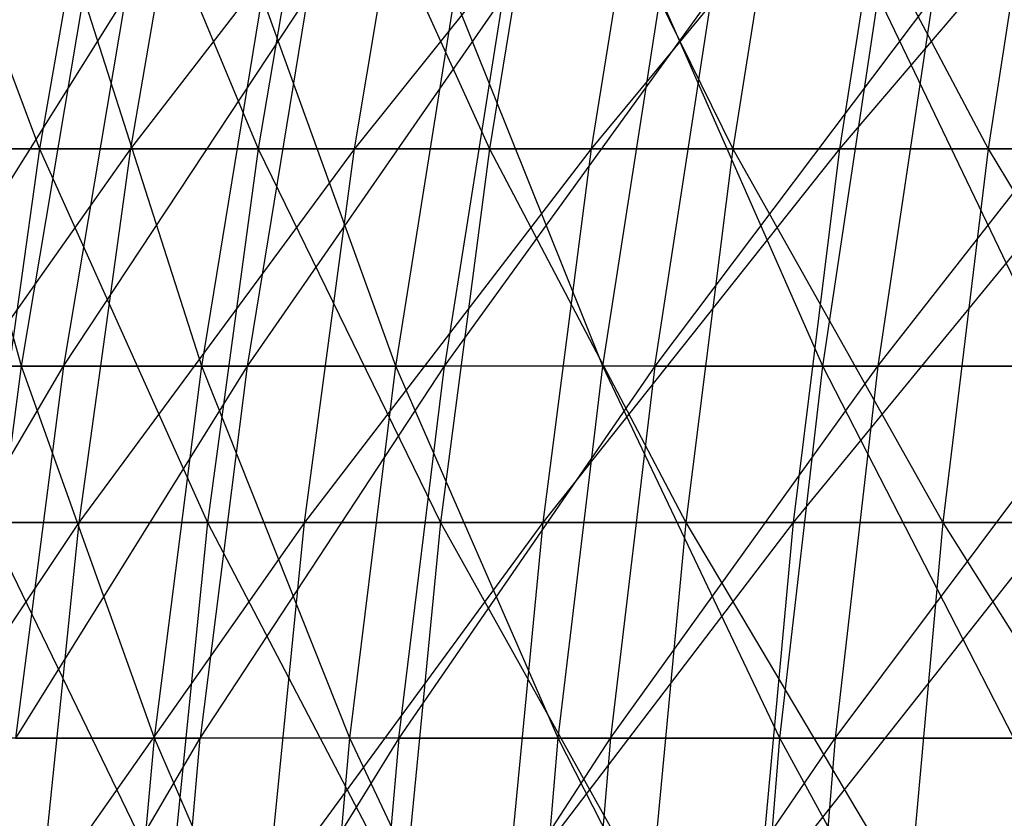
# Model space of a CAD drawing. Extents: x -125 to 125, y -143 to 0.
# Tile 183 of 256: x -49 to -42, y -76 to -71. Entities that reach past the tile are written whole.
import ezdxf

# ---------------------------------------------------------------- set-up
doc = ezdxf.new("R2010")
doc.units = 0
doc.header["$LTSCALE"] = 25.4
doc.layers.get('0').update_dxf_attribs({"linetype": 'CONTINUOUS'})

# ---------------------------------------------------------------- blocks, each defined once
blk = doc.blocks.new('NL2500027000_STL_3')
at = {"color": 0}
for p, q in [((-49.4793, -69.1667, 31.0457), (-48.5573, -71.625, 33.4004)), ((-49.4793, -69.1667, 31.0457), (-48.5573, -71.625, 33.4004)), ((-48.1265, -69.1667, 33.104), (-48.5573, -71.625, 33.4004)), ((-48.1265, -69.1667, 33.104), (-48.5573, -71.625, 33.4004)), ((-48.1265, -69.1667, 33.104), (-47.1061, -71.625, 35.4177)), ((-48.1265, -69.1667, 33.104), (-47.1061, -71.625, 35.4177)), ((-47.5281, -69.1667, -33.9576), (-47.9536, -71.625, -34.2616)), ((-46.0543, -69.1667, -35.931), (-47.9536, -71.625, -34.2616)), ((-47.5281, -69.1667, -33.9576), (-47.9536, -71.625, -34.2616)), ((-46.0543, -69.1667, -35.931), (-47.9536, -71.625, -34.2616)), ((-46.6882, -69.1667, 35.1034), (-47.1061, -71.625, 35.4177)), ((-46.6882, -69.1667, 35.1034), (-47.1061, -71.625, 35.4177)), ((-46.6882, -69.1667, 35.1034), (-45.5712, -71.625, 37.372)), ((-46.6882, -69.1667, 35.1034), (-45.5712, -71.625, 37.372)), ((-44.4986, -69.1667, -37.8406), (-46.4666, -71.625, -36.2527)), ((-46.4666, -71.625, -36.2527), (-46.0543, -69.1667, -35.931)), ((-44.4986, -69.1667, -37.8406), (-46.4666, -71.625, -36.2527)), ((-46.4666, -71.625, -36.2527), (-46.0543, -69.1667, -35.931)), ((-45.1668, -69.1667, 37.0404), (-45.5712, -71.625, 37.372)), ((-45.1668, -69.1667, 37.0404), (-45.5712, -71.625, 37.372)), ((-45.1668, -69.1667, 37.0404), (-43.9552, -71.625, 39.2599)), ((-45.1668, -69.1667, 37.0404), (-43.9552, -71.625, 39.2599)), ((-44.4986, -69.1667, -37.8406), (-44.897, -71.625, -38.1793)), ((-42.8638, -69.1667, -39.6828), (-44.897, -71.625, -38.1793)), ((-44.4986, -69.1667, -37.8406), (-44.897, -71.625, -38.1793)), ((-42.8638, -69.1667, -39.6828), (-44.897, -71.625, -38.1793)), ((-43.5652, -69.1667, 38.9116), (-43.9552, -71.625, 39.2599)), ((-43.5652, -69.1667, 38.9116), (-43.9552, -71.625, 39.2599)), ((-43.5652, -69.1667, 38.9116), (-42.261, -71.625, 41.078)), ((-43.5652, -69.1667, 38.9116), (-42.261, -71.625, 41.078)), ((-42.8638, -69.1667, -39.6828), (-43.2476, -71.625, -40.0381)), ((-41.1528, -69.1667, -41.4545), (-43.2476, -71.625, -40.0381)), ((-42.8638, -69.1667, -39.6828), (-43.2476, -71.625, -40.0381)), ((-41.1528, -69.1667, -41.4545), (-43.2476, -71.625, -40.0381)), ((-41.8861, -69.1667, 40.7135), (-42.261, -71.625, 41.078)), ((-41.8861, -69.1667, 40.7135), (-42.261, -71.625, 41.078)), ((-49.5233, -73.0675, -24.747), (-47.9863, -70.6174, -26.6557)), ((-49.5233, -73.0675, -24.747), (-47.9863, -70.6174, -26.6557)), ((-48.677, -73.0675, 26.3728), (-49.3588, -70.6174, 24.019)), ((-48.677, -73.0675, 26.3728), (-49.3588, -70.6174, 24.019)), ((-48.677, -73.0675, 26.3728), (-48.2642, -70.6174, 26.1491)), ((-48.677, -73.0675, 26.3728), (-48.2642, -70.6174, 26.1491)), ((-47.9863, -70.6174, -26.6557), (-48.3967, -73.0675, -26.8836)), ((-48.3967, -73.0675, -26.8836), (-46.7779, -70.6174, -28.7234)), ((-47.9863, -70.6174, -26.6557), (-48.3967, -73.0675, -26.8836)), ((-48.3967, -73.0675, -26.8836), (-46.7779, -70.6174, -28.7234)), ((-47.4803, -73.0675, 28.4709), (-48.2642, -70.6174, 26.1491)), ((-47.4803, -73.0675, 28.4709), (-48.2642, -70.6174, 26.1491)), ((-47.4803, -73.0675, 28.4709), (-47.0776, -70.6174, 28.2295)), ((-47.4803, -73.0675, 28.4709), (-47.0776, -70.6174, 28.2295)), ((-45.4805, -70.6174, -30.7365), (-47.178, -73.0675, -28.9691)), ((-46.7779, -70.6174, -28.7234), (-47.178, -73.0675, -28.9691)), ((-45.4805, -70.6174, -30.7365), (-47.178, -73.0675, -28.9691)), ((-46.7779, -70.6174, -28.7234), (-47.178, -73.0675, -28.9691)), ((-46.1932, -73.0675, 30.5149), (-47.0776, -70.6174, 28.2295)), ((-46.1932, -73.0675, 30.5149), (-47.0776, -70.6174, 28.2295)), ((-46.1932, -73.0675, 30.5149), (-45.8015, -70.6174, 30.2561)), ((-46.1932, -73.0675, 30.5149), (-45.8015, -70.6174, 30.2561)), ((-45.4805, -70.6174, -30.7365), (-45.8694, -73.0675, -30.9994)), ((-45.8694, -73.0675, -30.9994), (-44.0965, -70.6174, -32.6911)), ((-45.4805, -70.6174, -30.7365), (-45.8694, -73.0675, -30.9994)), ((-45.8694, -73.0675, -30.9994), (-44.0965, -70.6174, -32.6911)), ((-44.8182, -73.0675, 32.5008), (-45.8015, -70.6174, 30.2561)), ((-44.8182, -73.0675, 32.5008), (-45.8015, -70.6174, 30.2561)), ((-44.8182, -73.0675, 32.5008), (-44.4381, -70.6174, 32.2252)), ((-44.8182, -73.0675, 32.5008), (-44.4381, -70.6174, 32.2252)), ((-42.6285, -70.6174, -34.5834), (-44.4736, -73.0675, -32.9707)), ((-44.4736, -73.0675, -32.9707), (-44.0965, -70.6174, -32.6911)), ((-44.4736, -73.0675, -32.9707), (-44.0965, -70.6174, -32.6911)), ((-42.6285, -70.6174, -34.5834), (-44.4736, -73.0675, -32.9707)), ((-43.3579, -73.0675, 34.4248), (-44.4381, -70.6174, 32.2252)), ((-43.3579, -73.0675, 34.4248), (-44.4381, -70.6174, 32.2252)), ((-43.3579, -73.0675, 34.4248), (-42.9902, -70.6174, 34.1328)), ((-43.3579, -73.0675, 34.4248), (-42.9902, -70.6174, 34.1328)), ((-42.6285, -70.6174, -34.5834), (-42.9931, -73.0675, -34.8792)), ((-42.9931, -73.0675, -34.8792), (-41.0795, -70.6174, -36.41)), ((-42.6285, -70.6174, -34.5834), (-42.9931, -73.0675, -34.8792)), ((-42.9931, -73.0675, -34.8792), (-41.0795, -70.6174, -36.41)), ((-41.815, -73.0675, 36.2833), (-42.9902, -70.6174, 34.1328)), ((-41.815, -73.0675, 36.2833), (-42.9902, -70.6174, 34.1328)), ((-49.9222, -71.625, 31.3237), (-48.5573, -71.625, 33.4004)), ((-49.9222, -71.625, 31.3237), (-48.5573, -71.625, 33.4004)), ((-47.9536, -71.625, -34.2616), (-49.7066, -74.1031, -32.4388)), ((-47.9536, -71.625, -34.2616), (-49.7066, -74.1031, -32.4388)), ((-47.9536, -71.625, -34.2616), (-49.3553, -71.625, -32.2096)), ((-47.9536, -71.625, -34.2616), (-49.3553, -71.625, -32.2096)), ((-48.5573, -71.625, 33.4004), (-48.903, -74.1031, 33.6381)), ((-48.5573, -71.625, 33.4004), (-48.903, -74.1031, 33.6381)), ((-48.5573, -71.625, 33.4004), (-47.1061, -71.625, 35.4177)), ((-48.5573, -71.625, 33.4004), (-47.1061, -71.625, 35.4177)), ((-48.5573, -71.625, 33.4004), (-47.4414, -74.1031, 35.6698)), ((-48.5573, -71.625, 33.4004), (-47.4414, -74.1031, 35.6698)), ((-47.9536, -71.625, -34.2616), (-48.2949, -74.1031, -34.5055)), ((-46.4666, -71.625, -36.2527), (-48.2949, -74.1031, -34.5055)), ((-47.9536, -71.625, -34.2616), (-48.2949, -74.1031, -34.5055)), ((-46.4666, -71.625, -36.2527), (-48.2949, -74.1031, -34.5055)), ((-46.4666, -71.625, -36.2527), (-47.9536, -71.625, -34.2616)), ((-46.4666, -71.625, -36.2527), (-47.9536, -71.625, -34.2616)), ((-47.1061, -71.625, 35.4177), (-47.4414, -74.1031, 35.6698)), ((-47.1061, -71.625, 35.4177), (-47.4414, -74.1031, 35.6698)), ((-47.1061, -71.625, 35.4177), (-45.5712, -71.625, 37.372)), ((-47.1061, -71.625, 35.4177), (-45.5712, -71.625, 37.372)), ((-47.1061, -71.625, 35.4177), (-45.8955, -74.1031, 37.638)), ((-47.1061, -71.625, 35.4177), (-45.8955, -74.1031, 37.638)), ((-44.897, -71.625, -38.1793), (-46.7973, -74.1031, -36.5107)), ((-46.7973, -74.1031, -36.5107), (-46.4666, -71.625, -36.2527)), ((-44.897, -71.625, -38.1793), (-46.7973, -74.1031, -36.5107)), ((-46.7973, -74.1031, -36.5107), (-46.4666, -71.625, -36.2527)), ((-44.897, -71.625, -38.1793), (-46.4666, -71.625, -36.2527)), ((-44.897, -71.625, -38.1793), (-46.4666, -71.625, -36.2527)), ((-45.5712, -71.625, 37.372), (-45.8955, -74.1031, 37.638)), ((-45.5712, -71.625, 37.372), (-45.8955, -74.1031, 37.638)), ((-45.5712, -71.625, 37.372), (-43.9552, -71.625, 39.2599)), ((-45.5712, -71.625, 37.372), (-43.9552, -71.625, 39.2599)), ((-45.5712, -71.625, 37.372), (-44.2681, -74.1031, 39.5394)), ((-45.5712, -71.625, 37.372), (-44.2681, -74.1031, 39.5394)), ((-44.897, -71.625, -38.1793), (-45.2166, -74.1031, -38.4511)), ((-43.2476, -71.625, -40.0381), (-45.2166, -74.1031, -38.4511)), ((-44.897, -71.625, -38.1793), (-45.2166, -74.1031, -38.4511)), ((-43.2476, -71.625, -40.0381), (-45.2166, -74.1031, -38.4511)), ((-43.2476, -71.625, -40.0381), (-44.897, -71.625, -38.1793)), ((-43.2476, -71.625, -40.0381), (-44.897, -71.625, -38.1793)), ((-43.9552, -71.625, 39.2599), (-44.2681, -74.1031, 39.5394)), ((-43.9552, -71.625, 39.2599), (-44.2681, -74.1031, 39.5394)), ((-43.9552, -71.625, 39.2599), (-42.261, -71.625, 41.078)), ((-43.9552, -71.625, 39.2599), (-42.261, -71.625, 41.078)), ((-43.9552, -71.625, 39.2599), (-42.5619, -74.1031, 41.3704)), ((-43.9552, -71.625, 39.2599), (-42.5619, -74.1031, 41.3704)), ((-43.2476, -71.625, -40.0381), (-43.5554, -74.1031, -40.3231)), ((-41.5213, -71.625, -41.8256), (-43.5554, -74.1031, -40.3231)), ((-43.2476, -71.625, -40.0381), (-43.5554, -74.1031, -40.3231)), ((-41.5213, -71.625, -41.8256), (-43.5554, -74.1031, -40.3231)), ((-41.5213, -71.625, -41.8256), (-43.2476, -71.625, -40.0381)), ((-41.5213, -71.625, -41.8256), (-43.2476, -71.625, -40.0381)), ((-42.261, -71.625, 41.078), (-42.5619, -74.1031, 41.3704)), ((-42.261, -71.625, 41.078), (-42.5619, -74.1031, 41.3704)), ((-42.261, -71.625, 41.078), (-40.4918, -71.625, 42.8231)), ((-42.261, -71.625, 41.078), (-40.4918, -71.625, 42.8231)), ((-42.261, -71.625, 41.078), (-40.78, -74.1031, 43.1279)), ((-42.261, -71.625, 41.078), (-40.78, -74.1031, 43.1279)), ((-49.8502, -75.5352, -24.9104), (-48.3967, -73.0675, -26.8836)), ((-49.8502, -75.5352, -24.9104), (-48.3967, -73.0675, -26.8836)), ((-48.677, -73.0675, 26.3728), (-49.781, -73.0675, 24.2244)), ((-48.677, -73.0675, 26.3728), (-49.781, -73.0675, 24.2244)), ((-49.5233, -73.0675, -24.747), (-48.3967, -73.0675, -26.8836)), ((-49.5233, -73.0675, -24.747), (-48.3967, -73.0675, -26.8836)), ((-48.9983, -75.5352, 26.5469), (-48.677, -73.0675, 26.3728)), ((-48.9983, -75.5352, 26.5469), (-48.677, -73.0675, 26.3728)), ((-47.178, -73.0675, -28.9691), (-48.7162, -75.5352, -27.0611)), ((-48.3967, -73.0675, -26.8836), (-48.7162, -75.5352, -27.0611)), ((-47.178, -73.0675, -28.9691), (-48.7162, -75.5352, -27.0611)), ((-48.3967, -73.0675, -26.8836), (-48.7162, -75.5352, -27.0611)), ((-47.4803, -73.0675, 28.4709), (-48.677, -73.0675, 26.3728)), ((-47.4803, -73.0675, 28.4709), (-48.677, -73.0675, 26.3728)), ((-47.7937, -75.5352, 28.6589), (-48.677, -73.0675, 26.3728)), ((-47.7937, -75.5352, 28.6589), (-48.677, -73.0675, 26.3728)), ((-48.3967, -73.0675, -26.8836), (-47.178, -73.0675, -28.9691)), ((-48.3967, -73.0675, -26.8836), (-47.178, -73.0675, -28.9691)), ((-47.7937, -75.5352, 28.6589), (-47.4803, -73.0675, 28.4709)), ((-47.7937, -75.5352, 28.6589), (-47.4803, -73.0675, 28.4709)), ((-47.178, -73.0675, -28.9691), (-47.4894, -75.5352, -29.1603)), ((-47.4894, -75.5352, -29.1603), (-45.8694, -73.0675, -30.9994)), ((-47.178, -73.0675, -28.9691), (-47.4894, -75.5352, -29.1603)), ((-47.4894, -75.5352, -29.1603), (-45.8694, -73.0675, -30.9994)), ((-46.1932, -73.0675, 30.5149), (-47.4803, -73.0675, 28.4709)), ((-46.1932, -73.0675, 30.5149), (-47.4803, -73.0675, 28.4709)), ((-46.4981, -75.5352, 30.7163), (-47.4803, -73.0675, 28.4709)), ((-46.4981, -75.5352, 30.7163), (-47.4803, -73.0675, 28.4709)), ((-47.178, -73.0675, -28.9691), (-45.8694, -73.0675, -30.9994)), ((-47.178, -73.0675, -28.9691), (-45.8694, -73.0675, -30.9994)), ((-46.4981, -75.5352, 30.7163), (-46.1932, -73.0675, 30.5149)), ((-46.4981, -75.5352, 30.7163), (-46.1932, -73.0675, 30.5149)), ((-44.8182, -73.0675, 32.5008), (-46.1932, -73.0675, 30.5149)), ((-44.8182, -73.0675, 32.5008), (-46.1932, -73.0675, 30.5149)), ((-45.1141, -75.5352, 32.7153), (-46.1932, -73.0675, 30.5149)), ((-45.1141, -75.5352, 32.7153), (-46.1932, -73.0675, 30.5149)), ((-44.4736, -73.0675, -32.9707), (-46.1723, -75.5352, -31.204)), ((-46.1723, -75.5352, -31.204), (-45.8694, -73.0675, -30.9994)), ((-46.1723, -75.5352, -31.204), (-45.8694, -73.0675, -30.9994)), ((-44.4736, -73.0675, -32.9707), (-46.1723, -75.5352, -31.204)), ((-44.4736, -73.0675, -32.9707), (-45.8694, -73.0675, -30.9994)), ((-44.4736, -73.0675, -32.9707), (-45.8694, -73.0675, -30.9994)), ((-45.1141, -75.5352, 32.7153), (-44.8182, -73.0675, 32.5008)), ((-45.1141, -75.5352, 32.7153), (-44.8182, -73.0675, 32.5008)), ((-43.3579, -73.0675, 34.4248), (-44.8182, -73.0675, 32.5008)), ((-43.3579, -73.0675, 34.4248), (-44.8182, -73.0675, 32.5008)), ((-43.6441, -75.5352, 34.652), (-44.8182, -73.0675, 32.5008)), ((-43.6441, -75.5352, 34.652), (-44.8182, -73.0675, 32.5008)), ((-44.4736, -73.0675, -32.9707), (-44.7672, -75.5352, -33.1884)), ((-44.7672, -75.5352, -33.1884), (-42.9931, -73.0675, -34.8792)), ((-44.4736, -73.0675, -32.9707), (-44.7672, -75.5352, -33.1884)), ((-44.7672, -75.5352, -33.1884), (-42.9931, -73.0675, -34.8792)), ((-44.4736, -73.0675, -32.9707), (-42.9931, -73.0675, -34.8792)), ((-44.4736, -73.0675, -32.9707), (-42.9931, -73.0675, -34.8792)), ((-43.6441, -75.5352, 34.652), (-43.3579, -73.0675, 34.4248)), ((-43.6441, -75.5352, 34.652), (-43.3579, -73.0675, 34.4248)), ((-41.815, -73.0675, 36.2833), (-43.3579, -73.0675, 34.4248)), ((-41.815, -73.0675, 36.2833), (-43.3579, -73.0675, 34.4248)), ((-42.0911, -75.5352, 36.5228), (-43.3579, -73.0675, 34.4248)), ((-42.0911, -75.5352, 36.5228), (-43.3579, -73.0675, 34.4248)), ((-42.9931, -73.0675, -34.8792), (-43.277, -75.5352, -35.1095)), ((-43.277, -75.5352, -35.1095), (-41.4308, -73.0675, -36.7214)), ((-42.9931, -73.0675, -34.8792), (-43.277, -75.5352, -35.1095)), ((-43.277, -75.5352, -35.1095), (-41.4308, -73.0675, -36.7214)), ((-42.9931, -73.0675, -34.8792), (-41.4308, -73.0675, -36.7214)), ((-42.9931, -73.0675, -34.8792), (-41.4308, -73.0675, -36.7214)), ((-48.2949, -74.1031, -34.5055), (-49.9707, -76.5965, -32.6112)), ((-48.2949, -74.1031, -34.5055), (-49.9707, -76.5965, -32.6112)), ((-48.2949, -74.1031, -34.5055), (-49.7066, -74.1031, -32.4388)), ((-48.2949, -74.1031, -34.5055), (-49.7066, -74.1031, -32.4388)), ((-48.903, -74.1031, 33.6381), (-47.4414, -74.1031, 35.6698)), ((-48.903, -74.1031, 33.6381), (-47.4414, -74.1031, 35.6698)), ((-48.903, -74.1031, 33.6381), (-47.6935, -76.5965, 35.8593)), ((-48.903, -74.1031, 33.6381), (-47.6935, -76.5965, 35.8593)), ((-48.2949, -74.1031, -34.5055), (-48.5515, -76.5965, -34.6888)), ((-46.7973, -74.1031, -36.5107), (-48.5515, -76.5965, -34.6888)), ((-48.2949, -74.1031, -34.5055), (-48.5515, -76.5965, -34.6888)), ((-46.7973, -74.1031, -36.5107), (-48.5515, -76.5965, -34.6888)), ((-46.7973, -74.1031, -36.5107), (-48.2949, -74.1031, -34.5055)), ((-46.7973, -74.1031, -36.5107), (-48.2949, -74.1031, -34.5055)), ((-47.4414, -74.1031, 35.6698), (-47.6935, -76.5965, 35.8593)), ((-47.4414, -74.1031, 35.6698), (-47.6935, -76.5965, 35.8593)), ((-47.4414, -74.1031, 35.6698), (-45.8955, -74.1031, 37.638)), ((-47.4414, -74.1031, 35.6698), (-45.8955, -74.1031, 37.638)), ((-47.4414, -74.1031, 35.6698), (-46.1394, -76.5965, 37.838)), ((-47.4414, -74.1031, 35.6698), (-46.1394, -76.5965, 37.838)), ((-45.2166, -74.1031, -38.4511), (-47.046, -76.5965, -36.7047)), ((-47.046, -76.5965, -36.7047), (-46.7973, -74.1031, -36.5107)), ((-45.2166, -74.1031, -38.4511), (-47.046, -76.5965, -36.7047)), ((-47.046, -76.5965, -36.7047), (-46.7973, -74.1031, -36.5107)), ((-45.2166, -74.1031, -38.4511), (-46.7973, -74.1031, -36.5107)), ((-45.2166, -74.1031, -38.4511), (-46.7973, -74.1031, -36.5107)), ((-45.8955, -74.1031, 37.638), (-46.1394, -76.5965, 37.838)), ((-45.8955, -74.1031, 37.638), (-46.1394, -76.5965, 37.838)), ((-45.8955, -74.1031, 37.638), (-44.2681, -74.1031, 39.5394)), ((-45.8955, -74.1031, 37.638), (-44.2681, -74.1031, 39.5394)), ((-45.8955, -74.1031, 37.638), (-44.5033, -76.5965, 39.7495)), ((-45.8955, -74.1031, 37.638), (-44.5033, -76.5965, 39.7495)), ((-45.2166, -74.1031, -38.4511), (-45.4568, -76.5965, -38.6554)), ((-43.5554, -74.1031, -40.3231), (-45.4568, -76.5965, -38.6554)), ((-45.2166, -74.1031, -38.4511), (-45.4568, -76.5965, -38.6554)), ((-43.5554, -74.1031, -40.3231), (-45.4568, -76.5965, -38.6554)), ((-43.5554, -74.1031, -40.3231), (-45.2166, -74.1031, -38.4511)), ((-43.5554, -74.1031, -40.3231), (-45.2166, -74.1031, -38.4511)), ((-44.2681, -74.1031, 39.5394), (-44.5033, -76.5965, 39.7495)), ((-44.2681, -74.1031, 39.5394), (-44.5033, -76.5965, 39.7495)), ((-44.2681, -74.1031, 39.5394), (-42.5619, -74.1031, 41.3704)), ((-44.2681, -74.1031, 39.5394), (-42.5619, -74.1031, 41.3704)), ((-44.2681, -74.1031, 39.5394), (-42.788, -76.5965, 41.5902)), ((-44.2681, -74.1031, 39.5394), (-42.788, -76.5965, 41.5902)), ((-43.5554, -74.1031, -40.3231), (-43.7868, -76.5965, -40.5373)), ((-41.8168, -74.1031, -42.1234), (-43.7868, -76.5965, -40.5373)), ((-43.5554, -74.1031, -40.3231), (-43.7868, -76.5965, -40.5373)), ((-41.8168, -74.1031, -42.1234), (-43.7868, -76.5965, -40.5373)), ((-41.8168, -74.1031, -42.1234), (-43.5554, -74.1031, -40.3231)), ((-41.8168, -74.1031, -42.1234), (-43.5554, -74.1031, -40.3231)), ((-42.5619, -74.1031, 41.3704), (-42.788, -76.5965, 41.5902)), ((-42.5619, -74.1031, 41.3704), (-42.788, -76.5965, 41.5902)), ((-42.5619, -74.1031, 41.3704), (-40.78, -74.1031, 43.1279)), ((-42.5619, -74.1031, 41.3704), (-40.78, -74.1031, 43.1279)), ((-42.5619, -74.1031, 41.3704), (-40.9967, -76.5965, 43.357)), ((-42.5619, -74.1031, 41.3704), (-40.9967, -76.5965, 43.357)), ((-47.7937, -75.5352, 28.6589), (-48.9983, -75.5352, 26.5469)), ((-47.7937, -75.5352, 28.6589), (-48.9983, -75.5352, 26.5469)), ((-48.9442, -78.0162, -27.1878), (-47.4894, -75.5352, -29.1603)), ((-48.9442, -78.0162, -27.1878), (-47.4894, -75.5352, -29.1603)), ((-48.7162, -75.5352, -27.0611), (-47.4894, -75.5352, -29.1603)), ((-48.7162, -75.5352, -27.0611), (-47.4894, -75.5352, -29.1603)), ((-48.0174, -78.0162, 28.793), (-47.7937, -75.5352, 28.6589)), ((-48.0174, -78.0162, 28.793), (-47.7937, -75.5352, 28.6589)), ((-46.4981, -75.5352, 30.7163), (-47.7937, -75.5352, 28.6589)), ((-46.4981, -75.5352, 30.7163), (-47.7937, -75.5352, 28.6589)), ((-46.7158, -78.0162, 30.8601), (-47.7937, -75.5352, 28.6589)), ((-46.7158, -78.0162, 30.8601), (-47.7937, -75.5352, 28.6589)), ((-46.1723, -75.5352, -31.204), (-47.7117, -78.0162, -29.2968)), ((-47.7117, -78.0162, -29.2968), (-47.4894, -75.5352, -29.1603)), ((-47.7117, -78.0162, -29.2968), (-47.4894, -75.5352, -29.1603)), ((-46.1723, -75.5352, -31.204), (-47.7117, -78.0162, -29.2968)), ((-46.1723, -75.5352, -31.204), (-47.4894, -75.5352, -29.1603)), ((-46.1723, -75.5352, -31.204), (-47.4894, -75.5352, -29.1603)), ((-46.7158, -78.0162, 30.8601), (-46.4981, -75.5352, 30.7163)), ((-46.7158, -78.0162, 30.8601), (-46.4981, -75.5352, 30.7163)), ((-45.1141, -75.5352, 32.7153), (-46.4981, -75.5352, 30.7163)), ((-45.1141, -75.5352, 32.7153), (-46.4981, -75.5352, 30.7163)), ((-45.3252, -78.0162, 32.8685), (-46.4981, -75.5352, 30.7163)), ((-45.3252, -78.0162, 32.8685), (-46.4981, -75.5352, 30.7163)), ((-46.1723, -75.5352, -31.204), (-46.3884, -78.0162, -31.3501)), ((-46.3884, -78.0162, -31.3501), (-44.7672, -75.5352, -33.1884)), ((-46.1723, -75.5352, -31.204), (-46.3884, -78.0162, -31.3501)), ((-46.3884, -78.0162, -31.3501), (-44.7672, -75.5352, -33.1884)), ((-46.1723, -75.5352, -31.204), (-44.7672, -75.5352, -33.1884)), ((-46.1723, -75.5352, -31.204), (-44.7672, -75.5352, -33.1884)), ((-45.3252, -78.0162, 32.8685), (-45.1141, -75.5352, 32.7153)), ((-45.3252, -78.0162, 32.8685), (-45.1141, -75.5352, 32.7153)), ((-43.6441, -75.5352, 34.652), (-45.1141, -75.5352, 32.7153)), ((-43.6441, -75.5352, 34.652), (-45.1141, -75.5352, 32.7153)), ((-43.8484, -78.0162, 34.8142), (-45.1141, -75.5352, 32.7153)), ((-43.8484, -78.0162, 34.8142), (-45.1141, -75.5352, 32.7153)), ((-44.7672, -75.5352, -33.1884), (-44.9768, -78.0162, -33.3437)), ((-44.9768, -78.0162, -33.3437), (-43.277, -75.5352, -35.1095)), ((-44.7672, -75.5352, -33.1884), (-44.9768, -78.0162, -33.3437)), ((-44.9768, -78.0162, -33.3437), (-43.277, -75.5352, -35.1095)), ((-44.7672, -75.5352, -33.1884), (-43.277, -75.5352, -35.1095)), ((-44.7672, -75.5352, -33.1884), (-43.277, -75.5352, -35.1095)), ((-43.8484, -78.0162, 34.8142), (-43.6441, -75.5352, 34.652)), ((-43.8484, -78.0162, 34.8142), (-43.6441, -75.5352, 34.652)), ((-42.0911, -75.5352, 36.5228), (-43.6441, -75.5352, 34.652)), ((-42.0911, -75.5352, 36.5228), (-43.6441, -75.5352, 34.652)), ((-42.2881, -78.0162, 36.6937), (-43.6441, -75.5352, 34.652)), ((-42.2881, -78.0162, 36.6937), (-43.6441, -75.5352, 34.652)), ((-43.277, -75.5352, -35.1095), (-43.4795, -78.0162, -35.2738)), ((-43.277, -75.5352, -35.1095), (-43.4795, -78.0162, -35.2738)), ((-43.277, -75.5352, -35.1095), (-41.7043, -75.5352, -36.9638)), ((-43.277, -75.5352, -35.1095), (-41.7043, -75.5352, -36.9638))]:
    blk.add_line(p, q, dxfattribs=at)

msp = doc.modelspace()

# ---------------------------------------------------------------- block references
at = {"color": 253}
msp.add_blockref('NL2500027000_STL_3', (0, 0), dxfattribs=at)

doc.saveas('drawing.dxf')
